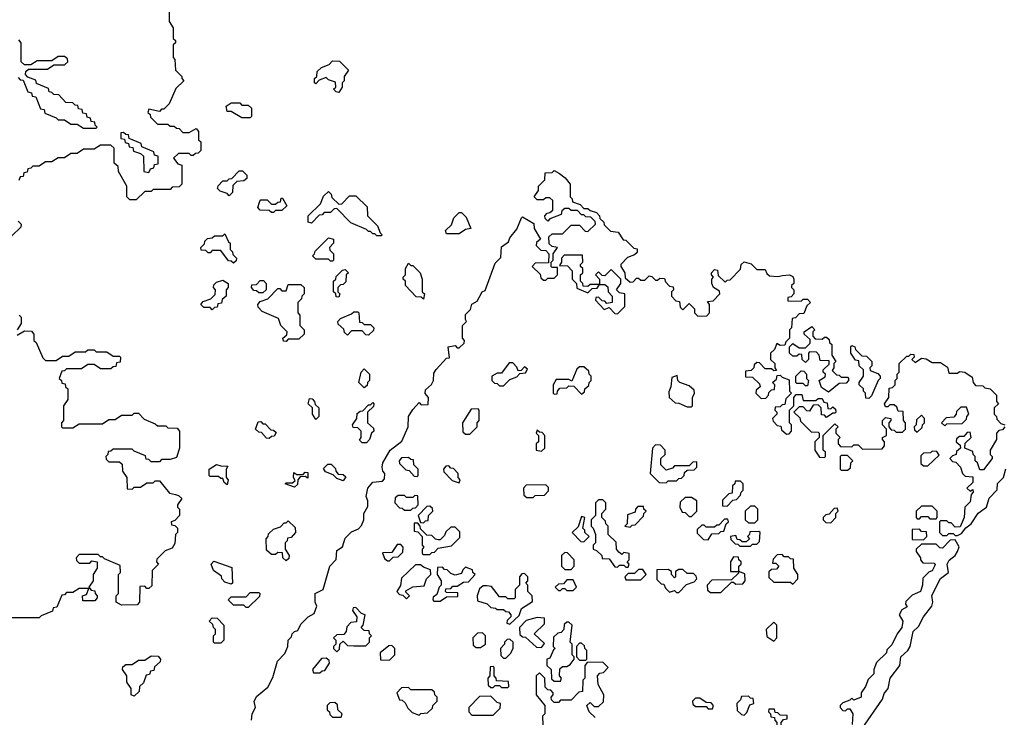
# Model space of a CAD drawing. Extents: x 2886962 to 3052311, y 540590 to 918621.
# Tile 50 of 164: x 2899252 to 2903918, y 786329 to 789634. Entities that reach past the tile are written whole.
import ezdxf

# ---------------------------------------------------------------- set-up
doc = ezdxf.new("R2010")
doc.units = 0

msp = doc.modelspace()

# ---------------------------------------------------------------- linework, layer by layer
at = {"layer": '0CON20XD'}
for points in [[(2899960, 789705), (2899960, 789625), (2899980, 789595), (2899980, 789545), (2899990, 789535), (2899990, 789525), (2899980, 789515), (2899980, 789455), (2899987.5, 789445), (2899990, 789395), (2900020, 789365), (2900020, 789355), (2900030, 789345), (2899991.7, 789308.3), (2899960, 789235), (2899935, 789210), (2899925, 789210), (2899915, 789200), (2899865, 789210), (2899860, 789195), (2899870, 789185), (2899871.7, 789171.7), (2899905, 789140), (2899955, 789140), (2899965, 789130), (2899985, 789130), (2899995, 789120), (2900008.3, 789118.3), (2900025, 789100), (2900055, 789100), (2900088.3, 789118.3), (2900100, 789105), (2900100, 789065), (2900110, 789055), (2900110, 789015), (2900098.3, 789001.7), (2900085, 789000), (2900075, 788990), (2900065, 788990), (2900055, 789000), (2900005, 789000), (2899981.7, 788978.3), (2900001.7, 788951.7), (2900020, 788945), (2900020, 788855), (2900008.3, 788841.7), (2899975, 788840), (2899965, 788830), (2899885, 788830), (2899875, 788820), (2899845, 788820), (2899805, 788780), (2899775, 788780), (2899760, 788795), (2899760, 788845), (2899720, 788915), (2899718.3, 788938.3), (2899700, 788955), (2899700, 789025), (2899685, 789040), (2899635, 789040), (2899605, 789020), (2899555, 789020), (2899525, 789000), (2899495, 789000), (2899465, 788980), (2899435, 788980), (2899405, 788960), (2899375, 788960), (2899345, 788940), (2899315, 788940), (2899305, 788930), (2899291.7, 788928.3), (2899288.3, 788911.7), (2899271.7, 788908.3), (2899268.3, 788891.7), (2899255, 788890), (2899248.3, 788871.7)], [(2899615, 789120), (2899620, 789125), (2899610, 789135), (2899608.3, 789148.3), (2899591.7, 789151.7), (2899588.3, 789168.3), (2899571.7, 789171.7), (2899568.3, 789188.3), (2899551.7, 789191.7), (2899548.3, 789208.3), (2899531.7, 789211.7), (2899528.3, 789228.3), (2899515, 789230), (2899505, 789240), (2899471.7, 789241.7), (2899438.3, 789278.3), (2899415, 789280), (2899405, 789290), (2899391.7, 789291.7), (2899388.3, 789308.3), (2899331.7, 789331.7), (2899328.3, 789348.3), (2899291.7, 789361.7), (2899280, 789375), (2899281.7, 789388.3), (2899295, 789400), (2899385, 789400), (2899415, 789420), (2899465, 789420), (2899480, 789435), (2899478.3, 789448.3), (2899465, 789460), (2899435, 789460), (2899405, 789440), (2899335, 789440), (2899305, 789420), (2899275, 789420), (2899260, 789435), (2899260, 789525), (2899248.3, 789538.3)], [(2900765, 789290), (2900751.7, 789291.7), (2900740, 789305), (2900750, 789315), (2900748.3, 789338.3), (2900715, 789350), (2900705, 789360), (2900671.7, 789348.3), (2900655, 789330), (2900650, 789335), (2900650, 789355), (2900660, 789365), (2900661.7, 789388.3), (2900681.7, 789408.3), (2900718.3, 789421.7), (2900735, 789440), (2900768.3, 789438.3), (2900810, 789395), (2900790, 789365), (2900790, 789345), (2900780, 789335), (2900780, 789315), (2900765, 789290)], [(2899245, 789360), (2899255, 789350), (2899268.3, 789348.3), (2899291.7, 789291.7), (2899308.3, 789288.3), (2899311.7, 789271.7), (2899328.3, 789268.3), (2899351.7, 789211.7), (2899368.3, 789208.3), (2899371.7, 789191.7), (2899425, 789170), (2899435, 789160), (2899465, 789160), (2899495, 789140), (2899525, 789140), (2899555, 789120), (2899615, 789120)], [(2900345, 789170), (2900305, 789170), (2900255, 789200), (2900235, 789200), (2900230, 789225), (2900255, 789240), (2900295, 789240), (2900305, 789230), (2900335, 789230), (2900350, 789215), (2900350, 789175), (2900345, 789170)], [(2899865, 788910), (2899871.7, 788928.3), (2899888.3, 788931.7), (2899891.7, 788948.3), (2899908.3, 788951.7), (2899908.3, 788988.3), (2899891.7, 788991.7), (2899888.3, 789008.3), (2899831.7, 789031.7), (2899828.3, 789048.3), (2899771.7, 789071.7), (2899768.3, 789088.3), (2899755, 789090), (2899745, 789100), (2899731.7, 789098.3), (2899731.7, 789071.7), (2899748.3, 789068.3), (2899751.7, 789051.7), (2899768.3, 789048.3), (2899771.7, 789031.7), (2899788.3, 789028.3), (2899791.7, 789011.7), (2899825, 789000), (2899838.3, 788988.3), (2899840, 788915), (2899865, 788910)], [(2900245, 788800), (2900235, 788810), (2900201.7, 788821.7), (2900190, 788835), (2900193, 788847), (2900215, 788870), (2900235, 788870), (2900245, 788880), (2900258.3, 788881.7), (2900291.7, 788918.3), (2900308.3, 788918.3), (2900328.3, 788898.3), (2900328.3, 788881.7), (2900315, 788870), (2900281.7, 788868.3), (2900261.7, 788848.3), (2900260, 788815), (2900245, 788800)], [(2900350, 786315), (2900353.8, 786346.2), (2900370, 786375), (2900363.9, 786403.9), (2900375, 786427.5), (2900428.3, 786471.7), (2900451.7, 786518.3), (2900473.3, 786595), (2900508.3, 786631.7), (2900523.3, 786665), (2900524, 786695), (2900540, 786710), (2900544, 786725), (2900555, 786736), (2900570, 786740), (2900585, 786770), (2900620, 786805), (2900648.3, 786821.7), (2900660, 786855), (2900652.5, 786875), (2900652.5, 786915), (2900690, 786935), (2900722.5, 787045), (2900752.5, 787077.5), (2900755, 787120), (2900782.5, 787137.5), (2900795, 787177.5), (2900825, 787207.5), (2900858.3, 787221.7), (2900872.5, 787237.5), (2900882.5, 787265), (2900883.3, 787295), (2900901.7, 787328.3), (2900902.5, 787355), (2900893.3, 787375), (2900901.2, 787415), (2900925, 787442.5), (2900971.7, 787448.3), (2900981.7, 787458.3), (2900982.5, 787485), (2900973.3, 787495), (2900970, 787515), (2900973.8, 787535), (2901007.5, 787595), (2901062.5, 787637.5), (2901093.3, 787705), (2901094.2, 787755), (2901115, 787786.7), (2901145, 787820), (2901155, 787810), (2901188.3, 787811.7), (2901190, 787845), (2901173.3, 787863.3), (2901175, 787880), (2901203.8, 787906.2), (2901212.5, 787925), (2901215, 787960), (2901225, 787977.5), (2901275, 788030), (2901288.3, 788031.7), (2901283.3, 788085), (2901315, 788090), (2901325, 788080), (2901335, 788080), (2901358.3, 788101.7), (2901360, 788115), (2901350, 788125), (2901350, 788185), (2901370, 788205), (2901364, 788214), (2901365, 788237.5), (2901388.3, 788261.7), (2901395, 788286.7), (2901419.3, 788300.7), (2901443.3, 788345), (2901458.3, 788351.7), (2901505, 788480), (2901532.5, 788507.5), (2901535, 788557.5), (2901568.3, 788581.7), (2901575, 788600), (2901608.3, 788641.7), (2901630, 788695), (2901635, 788700), (2901688.3, 788668.3), (2901690, 788645), (2901720, 788595), (2901701.7, 788578.3), (2901700, 788565), (2901721.7, 788541.7), (2901745, 788540), (2901760, 788525), (2901758.3, 788481.7), (2901695, 788480), (2901680, 788465), (2901718.3, 788428.3), (2901721.7, 788411.7), (2901735, 788400), (2901745, 788400), (2901755, 788410), (2901785, 788410), (2901800, 788425), (2901800, 788460), (2901775, 788460), (2901770, 788465), (2901770, 788485), (2901780, 788495), (2901780, 788525), (2901800, 788555), (2901775, 788560), (2901761.7, 788571.7), (2901760, 788605), (2901775, 788620), (2901825, 788620), (2901850, 788645), (2901865, 788660), (2901905, 788660), (2901931.7, 788631.7), (2901945, 788630), (2901980, 788665), (2901978.3, 788678.3), (2901958.3, 788698.3), (2901935, 788700), (2901925, 788710), (2901915, 788710), (2901895, 788730), (2901865, 788730), (2901855, 788740), (2901835, 788740), (2901821.7, 788728.3), (2901818.3, 788711.7), (2901765, 788690), (2901755, 788680), (2901741.7, 788691.7), (2901740, 788705), (2901751.7, 788718.3), (2901765, 788720), (2901778.3, 788731.7), (2901778.3, 788778.3), (2901765, 788790), (2901745, 788790), (2901735, 788780), (2901705, 788780), (2901690, 788795), (2901710, 788825), (2901710, 788845), (2901740, 788875), (2901741.7, 788908.3), (2901775, 788910), (2901785, 788920), (2901810, 788905), (2901837.5, 788885), (2901860, 788855), (2901860, 788795), (2901870, 788785), (2901871.7, 788771.7), (2901908.3, 788758.3), (2901925, 788740), (2901945, 788740), (2901955, 788730), (2901985, 788720), (2902000, 788705), (2902001.7, 788691.7), (2902020, 788675), (2902021.7, 788661.7), (2902051.7, 788631.7), (2902088.3, 788628.3), (2902111.7, 788591.7), (2902125, 788590), (2902161.7, 788551.7), (2902178.3, 788548.3), (2902178.3, 788531.7), (2902165, 788520), (2902131.7, 788508.3), (2902100, 788475), (2902100, 788465), (2902120, 788435), (2902121.7, 788411.7), (2902145, 788390), (2902158.3, 788391.7), (2902175, 788410), (2902185, 788410), (2902195, 788400), (2902215, 788400), (2902235, 788420), (2902248.3, 788418.3), (2902265, 788400), (2902275, 788400), (2902285, 788410), (2902308.3, 788408.3), (2902311.7, 788391.7), (2902331.7, 788371.7), (2902348.3, 788368.3), (2902350, 788355), (2902340, 788345), (2902340, 788325), (2902361.7, 788301.7), (2902378.3, 788298.3), (2902381.7, 788271.7), (2902395, 788260), (2902425, 788290), (2902450, 788265), (2902450, 788245), (2902465, 788230), (2902508.3, 788231.7), (2902520, 788245), (2902520, 788285), (2902511.7, 788298.3), (2902538.3, 788301.7), (2902570, 788335), (2902568.3, 788348.3), (2902540, 788365), (2902532.5, 788385), (2902532.5, 788405), (2902540, 788415), (2902530, 788425), (2902530, 788435), (2902545, 788450), (2902558.3, 788448.3), (2902561.7, 788421.7), (2902595, 788390), (2902605, 788400), (2902618.3, 788401.7), (2902668.3, 788451.7), (2902670, 788475), (2902685, 788487.5), (2902718.3, 788478.3), (2902745, 788450), (2902785, 788450), (2902791.7, 788431.7), (2902805, 788420), (2902845, 788417.5), (2902867, 788423)], [(2900965, 788610), (2900945, 788610), (2900935, 788620), (2900925, 788620), (2900915, 788630), (2900905, 788630), (2900895, 788640), (2900821.7, 788671.7), (2900755, 788740), (2900741.7, 788738.3), (2900725, 788720), (2900695, 788720), (2900685, 788710), (2900671.7, 788708.3), (2900635, 788670), (2900620, 788675), (2900620, 788705), (2900678.3, 788761.7), (2900691.7, 788798.3), (2900715, 788820), (2900728.3, 788808.3), (2900731.7, 788791.7), (2900765, 788760), (2900778.3, 788761.7), (2900815, 788800), (2900845, 788800), (2900898.3, 788748.3), (2900900, 788705), (2900948.3, 788658.3), (2900960, 788625), (2900970, 788615), (2900965, 788610)], [(2900455, 788720), (2900445, 788720), (2900435, 788730), (2900391.7, 788731.7), (2900380, 788745), (2900390, 788775), (2900395, 788780), (2900425, 788780), (2900445, 788760), (2900465, 788760), (2900475, 788770), (2900488.3, 788771.7), (2900491.7, 788788.3), (2900498.3, 788788.3), (2900518.3, 788751.7), (2900495, 788730), (2900465, 788730), (2900455, 788720)], [(2901335, 788620), (2901275, 788620), (2901270, 788635), (2901298.3, 788661.7), (2901310, 788695), (2901321.7, 788708.3), (2901335, 788720), (2901345, 788720), (2901368.3, 788698.3), (2901390, 788645), (2901365, 788640), (2901335, 788620)], [(2899245, 788680), (2899260, 788665), (2899258.3, 788651.7), (2899215, 788610)], [(2900265, 788480), (2900255, 788490), (2900241.7, 788491.7), (2900205, 788540), (2900165, 788540), (2900155, 788530), (2900145, 788530), (2900135, 788540), (2900111.7, 788541.7), (2900110, 788555), (2900128.3, 788571.7), (2900130, 788585), (2900141.7, 788598.3), (2900165, 788600), (2900175, 788610), (2900215, 788610), (2900225, 788620), (2900241.7, 788581.7), (2900250, 788575), (2900250, 788545), (2900260, 788535), (2900261.7, 788521.7), (2900280, 788505), (2900278.3, 788491.7), (2900265, 788480)], [(2900735, 788490), (2900725, 788490), (2900715, 788500), (2900655, 788500), (2900640, 788515), (2900650, 788525), (2900651.7, 788538.3), (2900715, 788600), (2900740, 788595), (2900740, 788575), (2900720, 788555), (2900721.7, 788541.7), (2900740, 788525), (2900740, 788495), (2900735, 788490)], [(2901165, 788310), (2901155, 788320), (2901131.7, 788321.7), (2901080, 788375), (2901080, 788395), (2901070, 788405), (2901070, 788415), (2901080, 788425), (2901080, 788455), (2901095, 788480), (2901105, 788470), (2901115, 788470), (2901150, 788435), (2901160, 788405), (2901160, 788345), (2901170, 788335), (2901165, 788310)], [(2901945, 788340), (2901965, 788360), (2901988.3, 788361.7), (2902000, 788380), (2901955, 788380), (2901945, 788370), (2901921.7, 788371.7), (2901920, 788385), (2901910, 788395), (2901910, 788425), (2901920, 788435), (2901920, 788455), (2901910, 788465), (2901910, 788475), (2901920, 788485), (2901918.3, 788518.3), (2901831.7, 788518.3), (2901820, 788505), (2901820, 788485), (2901810, 788470), (2901848.3, 788468.3), (2901870, 788445), (2901870, 788405), (2901890, 788385), (2901891.7, 788361.7), (2901945, 788340)], [(2900765, 788320), (2900751.7, 788321.7), (2900750, 788335), (2900740, 788345), (2900740, 788395), (2900750, 788405), (2900751.7, 788418.3), (2900781.7, 788448.3), (2900795, 788450), (2900810, 788435), (2900800, 788425), (2900798.3, 788391.7), (2900785, 788380), (2900771.7, 788378.3), (2900760, 788365), (2900760, 788345), (2900770, 788335), (2900765, 788320)], [(2902085, 788240), (2902120, 788275), (2902120, 788335), (2902095, 788340), (2902080, 788355), (2902100, 788385), (2902100, 788405), (2902055, 788450), (2902025, 788420), (2902011.7, 788421.7), (2901995, 788440), (2901980, 788425), (2902000, 788405), (2902000, 788380), (2902025, 788380), (2902038.3, 788368.3), (2902040, 788345), (2902060, 788325), (2902060, 788295), (2902035, 788290), (2902025, 788300), (2902011.7, 788301.7), (2901995, 788320), (2901981.7, 788318.3), (2901980, 788305), (2902021.7, 788261.7), (2902045, 788270), (2902071.7, 788241.7), (2902085, 788240)], [(2900165, 788260), (2900155, 788270), (2900125, 788270), (2900110, 788285), (2900121.7, 788298.3), (2900158.3, 788311.7), (2900178.3, 788331.7), (2900180, 788355), (2900170, 788365), (2900171.7, 788378.3), (2900185, 788390), (2900215, 788400), (2900240, 788385), (2900240, 788365), (2900230, 788355), (2900230, 788325), (2900211.7, 788308.3), (2900208.3, 788291.7), (2900191.7, 788288.3), (2900188.3, 788271.7), (2900175, 788270), (2900165, 788260)], [(2900405, 788340), (2900385, 788340), (2900375, 788350), (2900361.7, 788351.7), (2900350, 788365), (2900351.7, 788378.3), (2900375, 788380), (2900391.7, 788398.3), (2900408.3, 788398.3), (2900420, 788385), (2900420, 788355), (2900405, 788340)], [(2902867, 788423), (2902900, 788425), (2902915, 788417.5), (2902920, 788405), (2902920, 788385), (2902910, 788375), (2902910, 788365), (2902920, 788355), (2902920, 788335), (2902908.3, 788321.7), (2902891.7, 788318.3), (2902891.7, 788301.7), (2902955, 788300), (2902965, 788310), (2902985, 788310), (2903000, 788295), (2902981.7, 788278.3), (2902968.3, 788241.7), (2902945, 788240), (2902928.3, 788221.7), (2902911.7, 788218.3), (2902910, 788175), (2902900, 788165), (2902900, 788125), (2902881.7, 788108.3), (2902878.3, 788091.7), (2902855, 788090), (2902840, 788100), (2902828.3, 788071.7), (2902810, 788055), (2902810, 788025), (2902830, 788005), (2902830, 787985), (2902838.3, 787971.7), (2902825, 787970), (2902815, 787980), (2902785, 787980), (2902758.3, 788008.3), (2902745, 788010), (2902731.7, 787998.3), (2902730, 787985), (2902718.3, 787971.7), (2902691.7, 787968.3), (2902691.7, 787941.7), (2902725, 787940), (2902758.3, 787908.3), (2902760, 787895), (2902741.7, 787878.3), (2902740, 787865), (2902765, 787840), (2902788.3, 787841.7), (2902800, 787855), (2902801.7, 787868.3), (2902815, 787880), (2902828.3, 787881.7), (2902830, 787905), (2902820, 787915), (2902838.3, 787931.7), (2902841.7, 787948.3), (2902855, 787950), (2902865, 787940), (2902898.3, 787928.3), (2902900, 787875), (2902910, 787865), (2902881.7, 787838.3), (2902878.3, 787811.7), (2902865, 787810), (2902855, 787800), (2902831.7, 787798.3), (2902830, 787785), (2902840, 787775), (2902840, 787765), (2902820, 787745), (2902821.7, 787731.7), (2902841.7, 787711.7), (2902858.3, 787708.3), (2902861.7, 787691.7), (2902885, 787670), (2902898.3, 787671.7), (2902910, 787685), (2902910, 787715), (2902900, 787725), (2902900, 787785), (2902920, 787805), (2902920, 787845), (2902931.7, 787858.3), (2902958.3, 787858.3), (2902965, 787830), (2903025, 787830), (2903035, 787840), (2903055, 787840), (2903061.7, 787821.7), (2903078.3, 787818.3), (2903081.7, 787791.7), (2903095, 787790), (2903105, 787800), (2903118.3, 787788.3), (2903120, 787775), (2903115, 787770), (2903105, 787770), (2903075, 787750), (2903065, 787760), (2903051.7, 787761.7), (2903050, 787795), (2903035, 787810), (2903011.7, 787808.3), (2902995, 787780), (2902981.7, 787781.7), (2902965, 787800), (2902945, 787800), (2902920, 787775), (2902948.3, 787748.3), (2902951.7, 787731.7), (2903001.7, 787681.7), (2903035, 787680), (2903040, 787675), (2903040, 787655), (2903020, 787635), (2903020, 787595), (2903041.7, 787561.7), (2903065, 787560), (2903070, 787565), (2903070, 787585), (2903060, 787595), (2903060, 787665), (2903115, 787720), (2903130, 787705), (2903120, 787695), (2903120, 787675), (2903140, 787655), (2903130, 787645), (2903130, 787625), (2903141.7, 787611.7), (2903195, 787610), (2903205, 787620), (2903225, 787620), (2903245, 787600), (2903338.3, 787601.7), (2903350, 787615), (2903350, 787635), (2903340, 787645), (2903340, 787655), (2903360, 787665), (2903360, 787695), (2903340, 787715), (2903340, 787735), (2903355, 787750), (2903380, 787745), (2903380, 787735), (2903370, 787725), (2903370, 787705), (2903381.7, 787691.7), (2903395, 787690), (2903405, 787680), (2903435, 787680), (2903450, 787695), (2903450, 787725), (2903440, 787735), (2903438.3, 787778.3), (2903415, 787780), (2903408.3, 787798.3), (2903395, 787810), (2903375, 787810), (2903365, 787800), (2903355, 787800), (2903350, 787815), (2903370, 787845), (2903371.7, 787888.3), (2903388.3, 787891.7), (2903400, 787905), (2903400, 787925), (2903410, 787935), (2903410, 787955), (2903420, 787965), (2903420, 788005), (2903455, 788040), (2903465, 788040), (2903475, 788050), (2903488.3, 788048.3), (2903490, 788035), (2903480, 788025), (2903495, 788010), (2903525, 788030), (2903547, 788027), (2903575, 788010), (2903615, 788010), (2903648.3, 787988.3), (2903655, 787960), (2903695, 787960), (2903705, 787967.5), (2903730, 787965), (2903765, 787940), (2903770, 787915), (2903781.7, 787901.7), (2903815, 787900), (2903825, 787890), (2903850, 787885), (2903880, 787855), (2903880, 787825), (2903890, 787815), (2903870, 787795), (2903870, 787765), (2903880, 787755), (2903881.7, 787741.7), (2903901.7, 787721.7), (2903920, 787715)], [(2900515, 788110), (2900501.7, 788111.7), (2900500, 788125), (2900518.3, 788141.7), (2900520, 788155), (2900490, 788185), (2900478.3, 788218.3), (2900401.7, 788251.7), (2900381.7, 788271.7), (2900380, 788285), (2900391.7, 788298.3), (2900428.3, 788311.7), (2900475, 788360), (2900485, 788360), (2900495, 788350), (2900515, 788350), (2900525, 788380), (2900585, 788380), (2900600, 788365), (2900600, 788335), (2900590, 788325), (2900588.3, 788311.7), (2900570, 788295), (2900570, 788245), (2900580, 788235), (2900580, 788185), (2900600, 788165), (2900600, 788145), (2900575, 788120), (2900525, 788120), (2900515, 788110)], [(2900905, 788140), (2900891.7, 788141.7), (2900875, 788160), (2900825, 788160), (2900805, 788140), (2900791.7, 788151.7), (2900788.3, 788168.3), (2900761.7, 788191.7), (2900760, 788205), (2900771.7, 788218.3), (2900825, 788240), (2900835, 788250), (2900855, 788250), (2900860, 788245), (2900861.7, 788201.7), (2900875, 788200), (2900885, 788190), (2900915, 788190), (2900930, 788175), (2900928.3, 788161.7), (2900905, 788140)], [(2899250, 788235), (2899260, 788225), (2899260, 788195), (2899240, 788165)], [(2899240, 788140), (2899275, 788160), (2899308.3, 788158.3), (2899320, 788145), (2899320, 788115), (2899330, 788105), (2899361.7, 788031.7), (2899375, 788020), (2899425, 788020), (2899455, 788040), (2899485, 788040), (2899515, 788060), (2899565, 788060), (2899575, 788070), (2899605, 788070), (2899615, 788060), (2899665, 788060), (2899695, 788040), (2899725, 788040), (2899730, 788035), (2899728.3, 788011.7), (2899711.7, 788008.3), (2899708.3, 787991.7), (2899695, 787990), (2899685, 787980), (2899635, 787980), (2899605, 788000), (2899575, 788000), (2899545, 787980), (2899475, 787980), (2899465, 787970), (2899451.7, 787968.3), (2899440, 787935), (2899450, 787925), (2899451.7, 787911.7), (2899468.3, 787908.3), (2899470, 787895), (2899480, 787885), (2899480, 787835), (2899460, 787805), (2899460, 787735), (2899450, 787725), (2899450, 787705), (2899455, 787700), (2899505, 787700), (2899535, 787720), (2899645, 787720), (2899675, 787740), (2899705, 787740), (2899735, 787760), (2899785, 787760), (2899795, 787770), (2899815, 787770), (2899841.7, 787741.7), (2899895, 787720), (2899905, 787710), (2899945, 787710), (2899955, 787700), (2899998.3, 787698.3), (2900010, 787685), (2900010, 787605), (2899995, 787560), (2899965, 787550), (2899925, 787550), (2899915, 787540), (2899875, 787540), (2899865, 787550), (2899851.7, 787551.7), (2899848.3, 787568.3), (2899795, 787590), (2899785, 787600), (2899695, 787600), (2899685, 787590), (2899671.7, 787588.3), (2899670, 787575), (2899660, 787565), (2899661.7, 787551.7), (2899675, 787540), (2899725, 787540), (2899738.3, 787528.3), (2899740, 787495), (2899760, 787465), (2899761.7, 787411.7), (2899785, 787410), (2899795, 787420), (2899825, 787420), (2899855, 787440), (2899885, 787440), (2899895, 787450), (2899915, 787450), (2899961.7, 787391.7), (2899990, 787385), (2900005, 787380), (2900020, 787365), (2900000, 787335), (2900000, 787325), (2900010, 787315), (2900010, 787285), (2899988.3, 787261.7), (2899970, 787255), (2899971.7, 787241.7), (2899988.3, 787238.3), (2900000, 787225), (2900000, 787205), (2899990, 787195), (2899987, 787153), (2899975, 787130), (2899941.7, 787118.3), (2899901.7, 787078.3), (2899900, 787065), (2899910, 787055), (2899880, 787025), (2899878.3, 786951.7), (2899865, 786940), (2899855, 786940), (2899845, 786950), (2899821.7, 786948.3), (2899820, 786875), (2899808.3, 786861.7), (2899735, 786860), (2899710, 786875), (2899710, 786905), (2899720, 786915), (2899720, 787005), (2899730, 787015), (2899728.3, 787048.3), (2899655, 787080), (2899645, 787090), (2899635, 787090), (2899625, 787100), (2899535, 787100), (2899520, 787085), (2899521.7, 787071.7), (2899535, 787060), (2899585, 787060), (2899595, 787070), (2899620, 787065), (2899620, 787035), (2899600, 787005), (2899600, 786975), (2899580, 786945), (2899591.7, 786931.7), (2899608.3, 786928.3), (2899610, 786915), (2899620, 786905), (2899620, 786895), (2899608.3, 786881.7), (2899551.7, 786881.7), (2899550, 786905), (2899568.3, 786911.7), (2899580, 786940), (2899535, 786940), (2899505, 786920), (2899475, 786920), (2899465, 786910), (2899451.7, 786908.3), (2899428.3, 786851.7), (2899411.7, 786848.3), (2899408.3, 786831.7), (2899355, 786810), (2899345, 786800), (2899215, 786800)], [(2903085, 787870), (2903051.7, 787891.7), (2903040, 787925), (2903068.3, 787941.7), (2903070, 787955), (2903060, 787965), (2903060, 787975), (2903088.3, 788001.7), (2903088.3, 788018.3), (2903045, 788020), (2903040, 788045), (2903028.3, 788058.3), (2902995, 788060), (2902990, 788055), (2902990, 788025), (2902975, 788010), (2902960, 788025), (2902958.3, 788048.3), (2902945, 788050), (2902935, 788040), (2902915, 788040), (2902900, 788055), (2902900, 788085), (2902915, 788100), (2902945, 788080), (2902975, 788080), (2902998.3, 788101.7), (2902998.3, 788118.3), (2902970, 788145), (2902970, 788155), (2903005, 788180), (2903020, 788165), (2903010, 788155), (2903010, 788135), (2903021.7, 788121.7), (2903055, 788120), (2903065, 788130), (2903075, 788130), (2903088.3, 788118.3), (2903090, 788105), (2903100, 788095), (2903100, 788045), (2903120, 788015), (2903110, 788005), (2903110, 787985), (2903101.7, 787971.7), (2903121.7, 787951.7), (2903135, 787950), (2903145, 787940), (2903175, 787940), (2903180, 787935), (2903180, 787925), (2903168.3, 787911.7), (2903135, 787910), (2903085, 787870)], [(2903275, 787840), (2903261.7, 787841.7), (2903260, 787865), (2903250, 787875), (2903250, 787885), (2903230, 787905), (2903230, 787915), (2903250, 787945), (2903250, 787975), (2903230, 787995), (2903228.3, 788018.3), (2903211.7, 788021.7), (2903190, 788055), (2903190, 788085), (2903195, 788090), (2903210, 788085), (2903211.7, 788071.7), (2903241.7, 788041.7), (2903265, 788040), (2903290, 788015), (2903290, 787995), (2903280, 787985), (2903281.7, 787971.7), (2903318.3, 787958.3), (2903330, 787945), (2903330, 787935), (2903320, 787925), (2903288.3, 787851.7), (2903275, 787840)], [(2900885, 787890), (2900860, 787915), (2900870, 787965), (2900885, 787980), (2900910, 787955), (2900910, 787925), (2900900, 787915), (2900898.3, 787901.7), (2900885, 787890)], [(2901545, 787900), (2901575, 787930), (2901608.3, 787941.7), (2901621.7, 787958.3), (2901648.3, 787961.7), (2901658.3, 787978.3), (2901645, 787990), (2901628.3, 787971.7), (2901615, 787970), (2901608.3, 787988.3), (2901588.3, 788008.3), (2901571.7, 788008.3), (2901535, 787960), (2901515, 787960), (2901490, 787945), (2901490, 787925), (2901501.7, 787911.7), (2901515, 787910), (2901525, 787900), (2901545, 787900)], [(2901915, 787860), (2901928.3, 787871.7), (2901930, 787885), (2901948.3, 787901.7), (2901950, 787915), (2901960, 787925), (2901960, 787945), (2901950, 787955), (2901948.3, 787968.3), (2901925, 787990), (2901905, 787990), (2901891.7, 787978.3), (2901868.3, 787921.7), (2901855, 787930), (2901795, 787930), (2901780, 787905), (2901780, 787865), (2901785, 787860), (2901798.3, 787861.7), (2901800, 787875), (2901811.7, 787888.3), (2901845, 787890), (2901855, 787900), (2901878.3, 787898.3), (2901915, 787860)], [(2902985, 787900), (2902975, 787900), (2902965, 787910), (2902935, 787910), (2902930, 787915), (2902930, 787945), (2902955, 787970), (2902968.3, 787968.3), (2902980, 787955), (2902980, 787935), (2902990, 787925), (2902985, 787900)], [(2902435, 787800), (2902440, 787805), (2902440, 787845), (2902450, 787865), (2902448.3, 787878.3), (2902425, 787900), (2902380, 787915), (2902370, 787925), (2902368.3, 787948.3), (2902341.7, 787938.3), (2902337.5, 787895), (2902328.3, 787871.7), (2902330, 787845), (2902358.3, 787818.3), (2902375, 787817.5), (2902415, 787800), (2902435, 787800)], [(2900655, 787740), (2900640, 787765), (2900640, 787795), (2900620, 787815), (2900625, 787840), (2900638.3, 787838.3), (2900650, 787825), (2900651.7, 787811.7), (2900670, 787795), (2900670, 787755), (2900655, 787740)], [(2900895, 787630), (2900875, 787630), (2900861.7, 787641.7), (2900870, 787655), (2900870, 787685), (2900855, 787700), (2900831.7, 787701.7), (2900830, 787715), (2900850, 787745), (2900851.7, 787768.3), (2900865, 787780), (2900878.3, 787781.7), (2900905, 787810), (2900915, 787810), (2900925, 787820), (2900930, 787815), (2900928.3, 787801.7), (2900900, 787775), (2900900, 787725), (2900928.3, 787698.3), (2900930, 787685), (2900920, 787675), (2900910, 787645), (2900895, 787630)], [(2901385, 787670), (2901420, 787705), (2901420, 787725), (2901430, 787735), (2901430, 787785), (2901425, 787790), (2901391.7, 787788.3), (2901350, 787725), (2901351.7, 787681.7), (2901365, 787670), (2901385, 787670)], [(2903635, 787710), (2903645, 787720), (2903718.3, 787721.7), (2903738.3, 787741.7), (2903740, 787755), (2903750, 787765), (2903738.3, 787798.3), (2903711.7, 787798.3), (2903691.7, 787778.3), (2903690, 787765), (2903678.3, 787751.7), (2903641.7, 787748.3), (2903620, 787725), (2903635, 787710)], [(2903505, 787680), (2903528.3, 787701.7), (2903530, 787715), (2903540, 787725), (2903540, 787745), (2903525, 787760), (2903501.7, 787738.3), (2903500, 787715), (2903490, 787705), (2903491.7, 787691.7), (2903505, 787680)], [(2900435, 787650), (2900421.7, 787651.7), (2900398.3, 787678.3), (2900385, 787680), (2900370, 787695), (2900381.7, 787728.3), (2900395, 787730), (2900405, 787720), (2900415, 787720), (2900441.7, 787691.7), (2900455, 787690), (2900468.3, 787678.3), (2900458.3, 787661.7), (2900445, 787660), (2900435, 787650)], [(2901725, 787590), (2901740, 787605), (2901740, 787665), (2901728.3, 787678.3), (2901715, 787680), (2901705, 787690), (2901700, 787675), (2901710, 787665), (2901710, 787635), (2901700, 787625), (2901700, 787595), (2901725, 787590)], [(2903920, 787705), (2903908.3, 787691.7), (2903891.7, 787688.3), (2903880, 787675), (2903880, 787645), (2903850, 787595), (2903850, 787575), (2903860, 787565), (2903860, 787555), (2903818.3, 787501.7), (2903801.7, 787501.7), (2903790, 787535), (2903780, 787545), (2903780, 787565), (2903770, 787575), (2903768.3, 787588.3), (2903730, 787605), (2903731.7, 787628.3), (2903760, 787655), (2903755, 787680), (2903741.7, 787678.3), (2903725, 787660), (2903705, 787660), (2903691.7, 787648.3), (2903690, 787635), (2903708.3, 787618.3), (2903710, 787605), (2903691.7, 787588.3), (2903690, 787575), (2903671.7, 787568.3), (2903660, 787555), (2903671.7, 787541.7), (2903688.3, 787538.3), (2903710, 787515), (2903720, 787485), (2903731.7, 787471.7), (2903768.3, 787468.3), (2903768.3, 787441.7), (2903740, 787415), (2903755, 787400), (2903768.3, 787408.3), (2903770, 787395), (2903760, 787385), (2903755, 787350), (2903730, 787325), (2903726.7, 787275), (2903708.3, 787231.7), (2903685, 787230), (2903665, 787250), (2903655, 787250), (2903645, 787260), (2903615, 787260), (2903610, 787255), (2903610, 787205), (2903625, 787190), (2903645, 787190), (2903655, 787200), (2903675, 787200), (2903685, 787190), (2903695, 787190), (2903715, 787200), (2903735, 787227.5), (2903760, 787245), (2903794.4, 787295.6), (2903833.3, 787325), (2903845, 787366.7), (2903883.3, 787406.7), (2903885, 787436.2), (2903914, 787465), (2903925, 787506.2)], [(2902315, 787440), (2902325, 787450), (2902365, 787450), (2902375, 787460), (2902388.3, 787461.7), (2902400, 787475), (2902401.7, 787488.3), (2902415, 787500), (2902448.3, 787501.7), (2902460, 787515), (2902460, 787540), (2902441.7, 787538.3), (2902425, 787520), (2902355, 787520), (2902345, 787510), (2902315, 787500), (2902290, 787525), (2902290, 787555), (2902310, 787575), (2902310, 787595), (2902288.3, 787618.3), (2902265, 787620), (2902250, 787605), (2902240, 787485), (2902281.7, 787441.7), (2902315, 787440)], [(2901135, 787470), (2901140, 787475), (2901140, 787505), (2901120, 787525), (2901118.3, 787548.3), (2901105, 787550), (2901095, 787560), (2901061.7, 787558.3), (2901050, 787545), (2901051.7, 787531.7), (2901081.7, 787501.7), (2901098.3, 787498.3), (2901121.7, 787471.7), (2901135, 787470)], [(2903175, 787500), (2903188.3, 787511.7), (2903190, 787535), (2903200, 787545), (2903175, 787570), (2903145, 787570), (2903140, 787565), (2903140, 787505), (2903145, 787500), (2903175, 787500)], [(2903555, 787520), (2903608.3, 787571.7), (2903598.3, 787588.3), (2903575, 787590), (2903567.5, 787582.5), (2903535, 787580), (2903521.7, 787568.3), (2903521.7, 787531.7), (2903535, 787520), (2903555, 787520)], [(2900235, 787430), (2900221.7, 787441.7), (2900215, 787460), (2900205, 787460), (2900195, 787470), (2900155, 787470), (2900150, 787475), (2900150, 787505), (2900185, 787527.5), (2900205, 787520), (2900238.3, 787518.3), (2900230, 787505), (2900230, 787465), (2900240, 787455), (2900235, 787430)], [(2900785, 787450), (2900755, 787460), (2900738.3, 787478.3), (2900701.7, 787491.7), (2900691.7, 787508.3), (2900711.7, 787528.3), (2900728.3, 787528.3), (2900748.3, 787508.3), (2900750, 787495), (2900761.7, 787481.7), (2900785, 787480), (2900798.3, 787468.3), (2900785, 787450)], [(2901335, 787440), (2901340, 787455), (2901330, 787465), (2901330, 787485), (2901308.3, 787508.3), (2901295, 787510), (2901285, 787520), (2901271.7, 787518.3), (2901260, 787505), (2901261.7, 787491.7), (2901301.7, 787451.7), (2901335, 787440)], [(2900555, 787420), (2900510, 787435), (2900515, 787440), (2900545, 787440), (2900558.3, 787451.7), (2900550, 787465), (2900551.7, 787488.3), (2900565, 787480), (2900595, 787480), (2900605, 787490), (2900618.3, 787488.3), (2900618.3, 787461.7), (2900605, 787470), (2900581.7, 787468.3), (2900570, 787455), (2900568.3, 787431.7), (2900555, 787420)], [(2901685, 787370), (2901695, 787380), (2901738.3, 787381.7), (2901758.3, 787401.7), (2901758.3, 787418.3), (2901745, 787430), (2901651.7, 787428.3), (2901640, 787415), (2901641.7, 787381.7), (2901655, 787370), (2901685, 787370)], [(2902605, 787330), (2902631.7, 787358.3), (2902648.3, 787361.7), (2902668.3, 787381.7), (2902670, 787395), (2902680, 787405), (2902680, 787435), (2902668.3, 787448.3), (2902641.7, 787448.3), (2902640, 787435), (2902630, 787425), (2902628.3, 787391.7), (2902611.7, 787388.3), (2902581.7, 787358.3), (2902581.7, 787331.7), (2902605, 787330)], [(2901105, 787310), (2901115, 787320), (2901128.3, 787321.7), (2901140, 787335), (2901138.3, 787378.3), (2901125, 787380), (2901115, 787370), (2901085, 787370), (2901075, 787380), (2901045, 787380), (2901031.7, 787368.3), (2901030, 787345), (2901051.7, 787321.7), (2901065, 787320), (2901075, 787310), (2901105, 787310)], [(2902135, 787040), (2902140, 787055), (2902130, 787065), (2902140, 787075), (2902140, 787105), (2902115, 787110), (2902105, 787100), (2902091.7, 787111.7), (2902080, 787125), (2902078.3, 787158.3), (2902040, 787195), (2902040, 787235), (2902030, 787245), (2902028.3, 787258.3), (2902010, 787275), (2902010, 787295), (2902030, 787315), (2902030, 787345), (2902015, 787360), (2901995, 787360), (2901980, 787345), (2901980, 787285), (2901960, 787265), (2901960, 787235), (2901970, 787225), (2901980, 787195), (2901980, 787155), (2901970, 787145), (2901970, 787125), (2901985, 787120), (2902010, 787095), (2902011.7, 787081.7), (2902045, 787080), (2902071.7, 787041.7), (2902085, 787040), (2902095, 787050), (2902115, 787050), (2902125, 787040), (2902135, 787040)], [(2902435, 787280), (2902460, 787305), (2902460, 787355), (2902435, 787370), (2902405, 787370), (2902381.7, 787348.3), (2902380, 787325), (2902391.7, 787301.7), (2902405, 787300), (2902425, 787280), (2902435, 787280)], [(2901165, 787250), (2901175, 787260), (2901188.3, 787261.7), (2901190, 787285), (2901210, 787305), (2901208.3, 787318.3), (2901195, 787330), (2901181.7, 787328.3), (2901140, 787285), (2901151.7, 787251.7), (2901165, 787250)], [(2902145, 787230), (2902155, 787240), (2902168.3, 787241.7), (2902208.3, 787281.7), (2902210, 787295), (2902220, 787305), (2902210, 787315), (2902208.3, 787328.3), (2902181.7, 787328.3), (2902170, 787315), (2902168.3, 787301.7), (2902131.7, 787288.3), (2902130, 787245), (2902120, 787235), (2902145, 787230)], [(2902735, 787250), (2902750, 787265), (2902750, 787315), (2902735, 787330), (2902715, 787330), (2902690, 787305), (2902690, 787265), (2902705, 787250), (2902735, 787250)], [(2903095, 787250), (2903120, 787275), (2903120, 787295), (2903130, 787305), (2903125, 787320), (2903111.7, 787318.3), (2903088.3, 787291.7), (2903071.7, 787288.3), (2903060, 787275), (2903060, 787265), (2903071.7, 787251.7), (2903095, 787250)], [(2903595, 787270), (2903600, 787275), (2903600, 787305), (2903575, 787330), (2903525, 787330), (2903500, 787305), (2903500, 787275), (2903505, 787270), (2903515, 787270), (2903525, 787280), (2903555, 787280), (2903565, 787270), (2903595, 787270)], [(2901925, 787160), (2901950, 787185), (2901930, 787205), (2901930, 787215), (2901920, 787225), (2901930, 787275), (2901915, 787280), (2901898.3, 787231.7), (2901870, 787205), (2901911.7, 787161.7), (2901925, 787160)], [(2902515, 787170), (2902531.7, 787198.3), (2902565, 787200), (2902575, 787210), (2902588.3, 787211.7), (2902600, 787245), (2902610, 787255), (2902608.3, 787268.3), (2902591.7, 787268.3), (2902565, 787240), (2902555, 787240), (2902545, 787230), (2902505, 787230), (2902495, 787240), (2902485, 787240), (2902461.7, 787218.3), (2902461.7, 787201.7), (2902491.7, 787171.7), (2902515, 787170)], [(2900515, 787070), (2900500, 787085), (2900498.3, 787108.3), (2900475, 787110), (2900465, 787100), (2900445, 787100), (2900421.7, 787121.7), (2900420, 787175), (2900430, 787185), (2900431.7, 787198.3), (2900455, 787220), (2900488.3, 787231.7), (2900505, 787250), (2900515, 787250), (2900525, 787260), (2900558.3, 787228.3), (2900560, 787205), (2900538.3, 787181.7), (2900521.7, 787178.3), (2900520, 787165), (2900510, 787155), (2900510, 787125), (2900530, 787095), (2900528.3, 787081.7), (2900515, 787070)], [(2901195, 787100), (2901205, 787110), (2901218.3, 787111.7), (2901235, 787130), (2901298.3, 787141.7), (2901338.3, 787181.7), (2901338.3, 787208.3), (2901315, 787230), (2901295, 787230), (2901271.7, 787208.3), (2901265, 787190), (2901245, 787170), (2901235, 787170), (2901223, 787173), (2901205, 787190), (2901181.7, 787191.7), (2901151.7, 787221.7), (2901150, 787235), (2901138.3, 787248.3), (2901121.7, 787248.3), (2901121.7, 787211.7), (2901138.3, 787208.3), (2901160, 787185), (2901160, 787145), (2901167.5, 787135), (2901160, 787125), (2901160, 787105), (2901165, 787100), (2901195, 787100)], [(2903535, 787170), (2903550, 787185), (2903548.3, 787208.3), (2903525, 787210), (2903515, 787220), (2903481.7, 787218.3), (2903481.7, 787171.7), (2903535, 787170)], [(2902715, 787140), (2902725, 787150), (2902745, 787150), (2902758.3, 787161.7), (2902760, 787205), (2902755, 787210), (2902711.7, 787208.3), (2902710, 787195), (2902700, 787185), (2902710, 787175), (2902695, 787160), (2902675, 787160), (2902665, 787170), (2902651.7, 787171.7), (2902645, 787190), (2902620, 787185), (2902621.7, 787171.7), (2902641.7, 787151.7), (2902655, 787150), (2902665, 787140), (2902715, 787140)], [(2901005, 787070), (2901021.7, 787088.3), (2901045, 787090), (2901068.3, 787111.7), (2901070, 787135), (2901058.3, 787148.3), (2901041.7, 787148.3), (2901015, 787110), (2900971.7, 787108.3), (2900981.7, 787081.7), (2900995, 787070), (2901005, 787070)], [(2903244.3, 786275.7), (2903340, 786415), (2903348.8, 786441.2), (2903366.7, 786465), (2903376.7, 786515), (2903422, 786575), (2903428, 786615), (2903461.2, 786645), (2903472, 786665), (2903486, 786735), (2903510.3, 786759.7), (2903534.3, 786805.7), (2903574, 786856), (2903578.8, 786875), (2903574.2, 786905.8), (2903615, 786987.5), (2903652.5, 787015), (2903647.5, 787055), (2903656.7, 787073.3), (2903683.9, 787096.1), (2903696.2, 787115), (2903703, 787137), (2903685, 787170), (2903661.7, 787168.3), (2903625, 787130), (2903611.7, 787131.7), (2903595, 787150), (2903525, 787150), (2903500, 787125), (2903500, 787115), (2903520, 787085), (2903520, 787075), (2903531.7, 787061.7), (2903585, 787060), (2903590, 787055), (2903587.5, 787045), (2903576.4, 787023.6), (2903561.7, 787018.3), (2903531.7, 786988.3), (2903530, 786955), (2903520, 786925), (2903481.7, 786908.3), (2903451.7, 786878.3), (2903450, 786865), (2903456.7, 786853.3), (2903431.7, 786838.3), (2903420, 786815), (2903436.2, 786785), (2903432.5, 786755), (2903410, 786725), (2903385, 786672.5), (2903361.7, 786648.3), (2903360, 786635), (2903311.7, 786588.3), (2903300, 786555), (2903300, 786535), (2903271.7, 786508.3), (2903260, 786475), (2903240, 786445), (2903240, 786425), (2903205, 786410), (2903195, 786420), (2903185, 786410), (2903151.7, 786398.3), (2903140, 786385), (2903140, 786375), (2903151.7, 786361.7), (2903165, 786360), (2903175, 786370), (2903185, 786370), (2903200, 786345), (2903196.7, 786295)], [(2901865, 787030), (2901880, 787045), (2901880, 787075), (2901848.3, 787108.3), (2901835, 787110), (2901820, 787095), (2901820, 787045), (2901835, 787030), (2901865, 787030)], [(2902660, 787020), (2902660, 787045), (2902670, 787055), (2902670, 787065), (2902660, 787075), (2902658.3, 787088.3), (2902635, 787090), (2902620, 787065), (2902620, 787020), (2902655, 787020), (2902660, 787020)], [(2902915, 786960), (2902940, 786985), (2902940, 787005), (2902920, 787035), (2902918.3, 787078.3), (2902905, 787080), (2902895, 787090), (2902875, 787090), (2902865, 787100), (2902841.7, 787098.3), (2902821.7, 787078.3), (2902820, 787060), (2902835, 787060), (2902850, 787045), (2902838.3, 787031.7), (2902815, 787030), (2902801.7, 787018.3), (2902801.7, 786991.7), (2902825, 786970), (2902905, 786970), (2902915, 786960)], [(2900255, 786960), (2900225, 786970), (2900210, 786985), (2900208.3, 786998.3), (2900170, 787025), (2900160, 787055), (2900171.7, 787068.3), (2900258.3, 787038.3), (2900260, 786965), (2900255, 786960)], [(2901085, 786890), (2901100, 786905), (2901081.7, 786921.7), (2901081.7, 786928.3), (2901115, 786947.5), (2901168.3, 786951.7), (2901180, 786985), (2901200, 787005), (2901198.3, 787028.3), (2901165, 787040), (2901151.7, 787051.7), (2901128.3, 787051.7), (2901061.7, 786988.3), (2901057, 786953), (2901040, 786925), (2901051.7, 786911.7), (2901068.3, 786908.3), (2901085, 786890)], [(2901245, 786880), (2901275, 786900), (2901328.3, 786901.7), (2901328.3, 786918.3), (2901275, 786920), (2901270, 786925), (2901271.7, 786938.3), (2901295, 786940), (2901305, 786950), (2901325, 786950), (2901355, 786970), (2901378.3, 786971.7), (2901410, 787005), (2901400, 787015), (2901398.3, 787028.3), (2901365, 787040), (2901351.7, 787028.3), (2901345, 787010), (2901315, 787002.5), (2901295, 787010), (2901278.3, 787028.3), (2901265, 787030), (2901255, 787040), (2901231.7, 787038.3), (2901230, 787005), (2901250, 786975), (2901250, 786955), (2901240, 786945), (2901228.3, 786911.7), (2901211.7, 786898.3), (2901210, 786885), (2901215, 786880), (2901245, 786880)], [(2901575, 786770), (2901618.3, 786811.7), (2901630, 786845), (2901681.7, 786878.3), (2901680, 786905), (2901660, 786925), (2901660, 786955), (2901650, 786965), (2901660, 786975), (2901660, 786995), (2901645, 787010), (2901631.7, 787008.3), (2901620, 786995), (2901620, 786955), (2901600, 786935), (2901600, 786895), (2901595, 786890), (2901565, 786890), (2901555, 786900), (2901525, 786900), (2901488.3, 786948.3), (2901465, 786952.5), (2901448.3, 786951.7), (2901431.7, 786938.3), (2901420, 786905), (2901421.7, 786881.7), (2901467, 786867), (2901485, 786850), (2901507, 786847), (2901515, 786840), (2901545, 786840), (2901555, 786830), (2901568.3, 786828.3), (2901580, 786815), (2901580, 786805), (2901561.7, 786788.3), (2901560, 786775), (2901575, 786770)], [(2902195, 786980), (2902220, 787005), (2902205, 787030), (2902185, 787030), (2902165, 787010), (2902135, 787010), (2902120, 786995), (2902125, 786980), (2902195, 786980)], [(2902375, 786920), (2902411.7, 786958.3), (2902448.3, 786971.7), (2902460, 786985), (2902458.3, 786998.3), (2902445, 787010), (2902415, 787010), (2902395, 787030), (2902375, 787030), (2902360, 787020), (2902360, 786995), (2902355, 786990), (2902340, 787005), (2902340, 787020), (2902325, 787030), (2902271.7, 787028.3), (2902271.7, 786981.7), (2902291.7, 786961.7), (2902305, 786960), (2902311.7, 786941.7), (2902331.7, 786921.7), (2902355, 786930), (2902365, 786920), (2902375, 786920)], [(2902575, 786920), (2902625, 786970), (2902635, 786970), (2902645, 786960), (2902678.3, 786961.7), (2902690, 786975), (2902688.3, 787008.3), (2902660, 787020), (2902658.3, 787011.7), (2902625, 786980), (2902531.7, 786978.3), (2902510, 786955), (2902511.7, 786931.7), (2902525, 786920), (2902575, 786920)], [(2901875, 786930), (2901890, 786945), (2901875, 786980), (2901845, 786980), (2901828.3, 786961.7), (2901805, 786960), (2901790, 786945), (2901805, 786930), (2901815, 786930), (2901825, 786940), (2901835, 786940), (2901845, 786930), (2901875, 786930)], [(2900335, 786850), (2900325, 786850), (2900315, 786860), (2900265, 786860), (2900240, 786885), (2900255, 786900), (2900325, 786900), (2900345, 786920), (2900385, 786920), (2900390, 786915), (2900388.3, 786901.7), (2900335, 786850)], [(2900755, 786640), (2900768.3, 786651.7), (2900770, 786675), (2900785, 786690), (2900805, 786670), (2900835, 786667.5), (2900891.7, 786668.3), (2900910, 786685), (2900910, 786705), (2900920, 786715), (2900910, 786725), (2900908.3, 786738.3), (2900885, 786740), (2900870, 786755), (2900880, 786765), (2900890, 786815), (2900871.7, 786821.7), (2900845, 786850), (2900831.7, 786848.3), (2900830, 786835), (2900850, 786805), (2900848.3, 786781.7), (2900821.7, 786778.3), (2900801.7, 786758.3), (2900800, 786735), (2900788.3, 786721.7), (2900755, 786720), (2900740, 786705), (2900750, 786695), (2900750, 786675), (2900740, 786665), (2900740, 786655), (2900755, 786640)], [(2900205, 786680), (2900175, 786680), (2900170, 786685), (2900170, 786715), (2900180, 786725), (2900180, 786745), (2900170, 786755), (2900168.3, 786768.3), (2900150, 786785), (2900165, 786800), (2900188.3, 786798.3), (2900220, 786765), (2900220, 786695), (2900205, 786680)], [(2901725, 786660), (2901738.3, 786678.3), (2901690, 786725), (2901738.3, 786771.7), (2901738.3, 786798.3), (2901705, 786802.5), (2901651.7, 786788.3), (2901620, 786755), (2901621.7, 786721.7), (2901635, 786710), (2901648.3, 786708.3), (2901701.7, 786661.7), (2901725, 786660)], [(2901815, 786500), (2901820, 786515), (2901810, 786525), (2901811.7, 786558.3), (2901825, 786570), (2901845, 786570), (2901860, 786580), (2901880, 786605), (2901880, 786615), (2901870, 786625), (2901870, 786675), (2901860, 786685), (2901870, 786765), (2901855, 786780), (2901845, 786780), (2901831.7, 786768.3), (2901830, 786745), (2901818.3, 786731.7), (2901801.7, 786728.3), (2901781.7, 786708.3), (2901780, 786665), (2901790, 786655), (2901781.7, 786648.3), (2901765, 786610), (2901750, 786605), (2901750, 786575), (2901770, 786555), (2901771.7, 786511.7), (2901785, 786500), (2901815, 786500)], [(2902825, 786690), (2902840, 786705), (2902840, 786765), (2902825, 786780), (2902790, 786745), (2902791.7, 786711.7), (2902825, 786690)], [(2901435, 786660), (2901460, 786675), (2901460, 786715), (2901445, 786730), (2901421.7, 786728.3), (2901400, 786705), (2901401.7, 786671.7), (2901415, 786660), (2901435, 786660)], [(2901005, 786600), (2901030, 786625), (2901030, 786655), (2901015, 786670), (2901001.7, 786668.3), (2900960, 786635), (2900961.7, 786601.7), (2901005, 786600)], [(2901555, 786610), (2901578.3, 786631.7), (2901590, 786655), (2901590, 786685), (2901575, 786700), (2901561.7, 786698.3), (2901550, 786685), (2901550, 786675), (2901530, 786655), (2901531.7, 786621.7), (2901545, 786610), (2901555, 786610)], [(2901935, 786600), (2901940, 786605), (2901940, 786645), (2901930, 786655), (2901928.3, 786668.3), (2901915, 786680), (2901905, 786680), (2901890, 786665), (2901890, 786615), (2901905, 786600), (2901935, 786600)], [(2899795, 786430), (2899780, 786435), (2899780, 786465), (2899760, 786495), (2899760, 786525), (2899740, 786555), (2899741.7, 786568.3), (2899755, 786580), (2899785, 786580), (2899815, 786600), (2899845, 786600), (2899875, 786620), (2899908.3, 786618.3), (2899920, 786605), (2899918.3, 786591.7), (2899891.7, 786568.3), (2899888.3, 786551.7), (2899871.7, 786548.3), (2899868.3, 786531.7), (2899851.7, 786528.3), (2899838.3, 786491.7), (2899820, 786475), (2899818.3, 786451.7), (2899795, 786430)], [(2900675, 786540), (2900685, 786550), (2900698.3, 786551.7), (2900720, 786585), (2900718.3, 786598.3), (2900705, 786610), (2900681.7, 786608.3), (2900640, 786555), (2900645, 786540), (2900675, 786540)], [(2901565, 786470), (2901570, 786475), (2901568.3, 786498.3), (2901511.7, 786501.7), (2901510, 786515), (2901500, 786525), (2901500, 786565), (2901495, 786570), (2901481.7, 786568.3), (2901480, 786525), (2901470, 786515), (2901471.7, 786481.7), (2901485, 786470), (2901495, 786470), (2901505, 786480), (2901525, 786480), (2901535, 786470), (2901565, 786470)], [(2901978.3, 786328.3), (2901950, 786355), (2901940, 786385), (2901955, 786400), (2901975, 786380), (2901995, 786380), (2902018.3, 786401.7), (2902020, 786435), (2901992.5, 786485), (2901990, 786525), (2902001.7, 786538.3), (2902018.3, 786541.7), (2902040, 786565), (2902015, 786590), (2901941.7, 786588.3), (2901930, 786575), (2901930, 786515), (2901920, 786505), (2901918.3, 786451.7), (2901901.7, 786448.3), (2901865, 786410), (2901815, 786410), (2901805, 786400), (2901785, 786400), (2901771.7, 786411.7), (2901770, 786425), (2901780, 786435), (2901780, 786445), (2901768.3, 786458.3), (2901755, 786460), (2901741.7, 786471.7), (2901740, 786515), (2901715, 786540), (2901700, 786525), (2901700, 786435), (2901740, 786385), (2901740, 786345), (2901730, 786335), (2901731.7, 786291.7)], [(2901145, 786340), (2901153, 786347), (2901185, 786350), (2901208.3, 786371.7), (2901210, 786385), (2901230, 786405), (2901230, 786425), (2901220, 786435), (2901218.3, 786448.3), (2901205, 786460), (2901105, 786460), (2901095, 786470), (2901061.7, 786468.3), (2901040, 786445), (2901051.7, 786411.7), (2901065, 786410), (2901078.3, 786398.3), (2901091.7, 786371.7), (2901111.7, 786351.7), (2901145, 786340)], [(2901495, 786340), (2901528.3, 786371.7), (2901530, 786395), (2901515, 786400), (2901485, 786430), (2901431.7, 786428.3), (2901380, 786375), (2901380, 786355), (2901395, 786340), (2901495, 786340)], [(2902685, 786340), (2902698.3, 786351.7), (2902711.7, 786388.3), (2902730, 786395), (2902728.3, 786418.3), (2902715, 786420), (2902705, 786430), (2902671.7, 786428.3), (2902668.3, 786411.7), (2902650, 786395), (2902651.7, 786361.7), (2902671.7, 786341.7), (2902685, 786340)], [(2900775, 786330), (2900780, 786345), (2900760, 786365), (2900758.3, 786388.3), (2900745, 786400), (2900721.7, 786398.3), (2900710, 786385), (2900710, 786365), (2900720, 786355), (2900721.7, 786341.7), (2900735, 786330), (2900775, 786330)], [(2902535, 786370), (2902540, 786385), (2902528.3, 786398.3), (2902505, 786400), (2902475, 786420), (2902455, 786420), (2902440, 786405), (2902441.7, 786391.7), (2902455, 786380), (2902505, 786380), (2902515, 786370), (2902535, 786370)], [(2902855, 786270), (2902860, 786275), (2902860, 786305), (2902871.7, 786318.3), (2902888.3, 786321.7), (2902888.3, 786338.3), (2902855, 786340), (2902845, 786350), (2902831.7, 786351.7), (2902828.3, 786368.3), (2902801.7, 786368.3), (2902800, 786355), (2902810, 786345), (2902811.7, 786331.7), (2902828.3, 786328.3), (2902830, 786315), (2902840, 786305), (2902841.7, 786271.7), (2902855, 786270)]]:
    msp.add_lwpolyline(points, dxfattribs=at)

doc.saveas('drawing.dxf')
